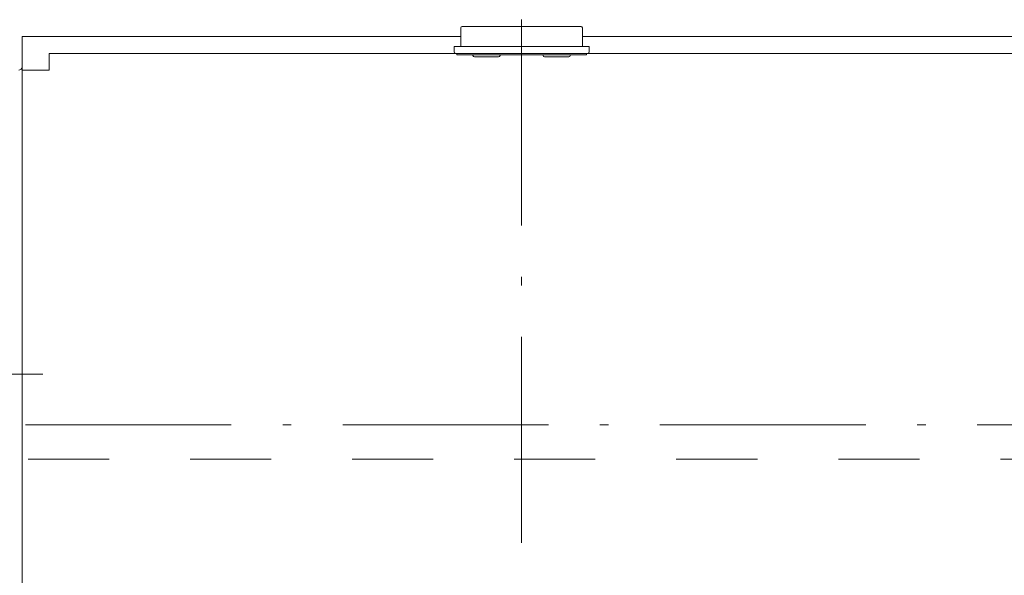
# Model space of a CAD drawing. Header units: millimetres. Extents: x 53458 to 226409, y -124561 to 60561.
# Tile 106 of 133: x 75637 to 77095, y -103186 to -102363. Entities that reach past the tile are written whole.
import ezdxf

# ---------------------------------------------------------------- set-up
doc = ezdxf.new("R2010")
doc.units = ezdxf.units.MM
doc.linetypes.add('SIM-Wegliniec-11.03.2025-Parter$0$ACAD_ISO10W100', pattern=[469.9, 304.8, -76.2, 12.7, -76.2])
doc.linetypes.add('SIM-Wegliniec-11.03.2025-Parter$0$Przerywana', pattern=[240, 120, -120])
doc.layers.add('_xref', color=250, linetype='Continuous')
doc.layers.add('SIM-Wegliniec-11.03.2025-Parter$0$A-Przekroje-PB_Nr_pióra__5', color=250, linetype='Continuous', lineweight=0)
doc.layers.add('SIM-Wegliniec-11.03.2025-Parter$0$Nowe_A-Winda_Nr_pióra__1', color=250, linetype='Continuous', lineweight=0)

# ---------------------------------------------------------------- blocks, each defined once
blk = doc.blocks.new('SIM-Wegliniec-11.03.2025-Parter')
at = {"layer": 'SIM-Wegliniec-11.03.2025-Parter$0$A-Przekroje-PB_Nr_pióra__5', "linetype": 'SIM-Wegliniec-11.03.2025-Parter$0$Przerywana', "lineweight": 13}
blk.add_line((62449.3, -103013.8), (93776.2, -103013.8), dxfattribs=at)
at = {"layer": 'SIM-Wegliniec-11.03.2025-Parter$0$Nowe_A-Winda_Nr_pióra__1', "linetype": 'Continuous', "lineweight": 13}
for p, q in [((76292.1, -102372.6), (76468.1, -102372.6)), ((75640.1, -102387.6), (76290.1, -102387.6)), ((75640.1, -102387.6), (75640.1, -102437.6)), ((76290.1, -102402.6), (76290.1, -102374.6)), ((76470.1, -102402.6), (76470.1, -102374.6)), ((76470.1, -102387.6), (77805.1, -102387.6)), ((75640.1, -102407.6), (75640.1, -102437.6)), ((75680.1, -102412.6), (77700.1, -102412.6)), ((75680.1, -102412.6), (75680.1, -102437.6)), ((76280.1, -102410.6), (76280.1, -102402.6)), ((76280.1, -102402.6), (76480.1, -102402.6)), ((76478.1, -102412.6), (76282.1, -102412.6)), ((76284.1, -102412.6), (76284.1, -102414.6)), ((76476.1, -102414.6), (76284.1, -102414.6)), ((76348.1, -102412.6), (76308.1, -102412.6)), ((76308.1, -102414.6), (76308.1, -102415.6)), ((76348.1, -102414.6), (76348.1, -102415.6)), ((76412.1, -102412.6), (76452.1, -102412.6)), ((76452.1, -102412.6), (76412.1, -102412.6)), ((76412.1, -102414.6), (76412.1, -102415.6)), ((76452.1, -102414.6), (76452.1, -102415.6)), ((76476.1, -102412.6), (76476.1, -102414.6)), ((76480.1, -102410.6), (76480.1, -102402.6)), ((76310.1, -102417.6), (76346.1, -102417.6)), ((76414.1, -102417.6), (76450.1, -102417.6)), ((75640.1, -102437.6), (75640.1, -103767.6)), ((75640.1, -102437.6), (75680.1, -102437.6))]:
    blk.add_line(p, q, dxfattribs=at)
at = {"layer": 'SIM-Wegliniec-11.03.2025-Parter$0$Nowe_A-Winda_Nr_pióra__1', "linetype": 'SIM-Wegliniec-11.03.2025-Parter$0$ACAD_ISO10W100', "lineweight": 13}
for p, q in [((76380.1, -102362.7), (76380.1, -103553.2)), ((75365.9, -102887.6), (75705.9, -102887.6)), ((77829.6, -102962.6), (75403.3, -102962.6))]:
    blk.add_line(p, q, dxfattribs=at)
at = {"layer": 'SIM-Wegliniec-11.03.2025-Parter$0$Nowe_A-Winda_Nr_pióra__1', "linetype": 'Continuous', "lineweight": 13}
for centre, radius, start, end in [((76292.1, -102374.6), 2, 90, 180), ((76468.1, -102374.6), 2, 0, 90), ((76282.1, -102410.6), 2, 180, 270), ((76310.1, -102415.6), 2, 180, 270), ((76346.1, -102415.6), 2, 270, 0), ((76414.1, -102415.6), 2, 180, 270), ((76450.1, -102415.6), 2, 270, 0), ((76478.1, -102410.6), 2, 270, 0), ((75635.1, -102432.6), 5, 270, 0)]:
    blk.add_arc(centre, radius, start, end, dxfattribs=at)

msp = doc.modelspace()

# ---------------------------------------------------------------- block references
at = {"layer": '_xref'}
msp.add_blockref('SIM-Wegliniec-11.03.2025-Parter', (0, 0), dxfattribs=at)

doc.saveas('drawing.dxf')
